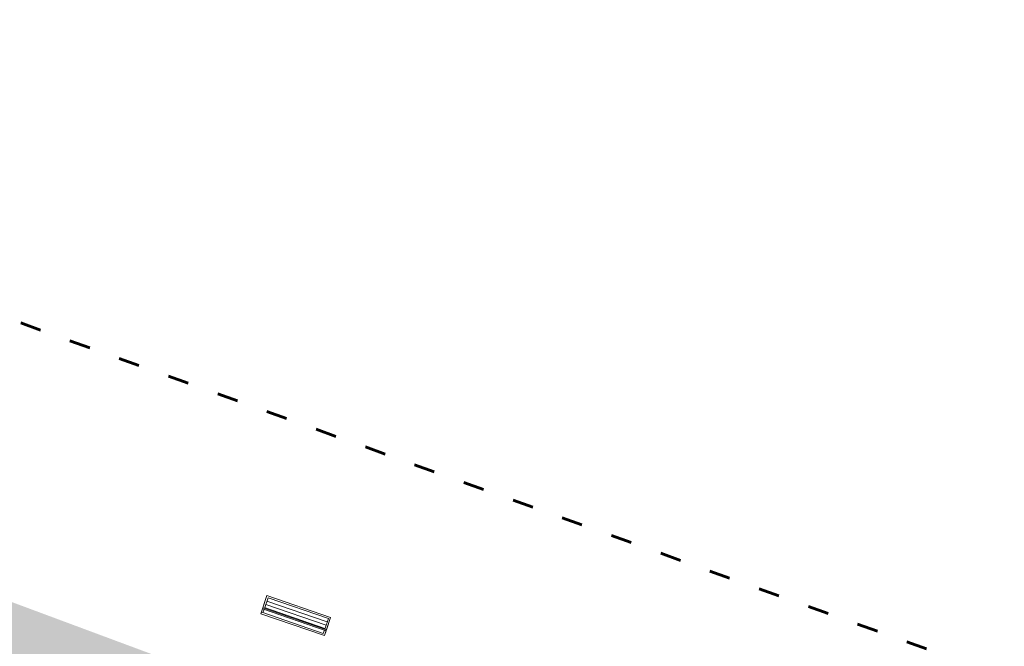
# Model space of a CAD drawing. Header units: millimetres. Extents: x 3129 to 3819, y 1527 to 1744.
# Tile 125 of 125: x 3199 to 3227, y 1667 to 1685. Entities that reach past the tile are written whole.
import ezdxf

# ---------------------------------------------------------------- set-up
doc = ezdxf.new("R2010")
doc.units = ezdxf.units.MM
doc.linetypes.add('ACAD_ISO03W100', pattern=[30, 12, -18])
doc.layers.get('0').update_dxf_attribs({"lineweight": 5})
for name, color, linetype, lineweight in [('1_poly', 74, 'Continuous', 9), ('1_projektowane', 7, 'Continuous', 5), ('granica', 1, 'ACAD_ISO03W100', 35)]:
    doc.layers.add(name, color=color, linetype=linetype, lineweight=lineweight)
picture_1 = doc.add_image_def('image1.jpg', size_in_pixel=(9921, 7015))

msp = doc.modelspace()

# ---------------------------------------------------------------- hatches: boundary and pattern name
at = {"layer": '1_poly'}
h = msp.add_hatch(dxfattribs=at)
h.set_pattern_fill('GRASS', color=256, scale=0.02)
h.paths.add_polyline_path([(3216.168, 1662.1), (3213.885, 1655.956), (3208.592, 1657.923), (3205.685, 1650.098), (3192.215, 1655.103), (3194.428, 1661.059), (3184.842, 1664.621), (3182.629, 1658.665), (3177.18, 1660.69), (3175.789, 1672.158), (3177.404, 1676.505)])

# ---------------------------------------------------------------- linework, layer by layer
at = {"layer": '1_projektowane', "linetype": 'Continuous'}
for p, q in [((3207.567, 1668.197), (3205.837, 1668.793)), ((3207.509, 1667.874), (3205.684, 1668.502)), ((3207.469, 1667.913), (3205.739, 1668.509)), ((3207.502, 1668.007), (3205.772, 1668.604)), ((3207.534, 1668.102), (3205.804, 1668.698)), ((3205.69, 1668.367), (3205.643, 1668.383)), ((3207.499, 1667.845), (3205.674, 1668.474))]:
    msp.add_line(p, q, dxfattribs=at)
msp.add_lwpolyline([(3205.627, 1668.336), (3205.806, 1668.856), (3207.63, 1668.228), (3207.451, 1667.708)], close=True, dxfattribs=at)
msp.add_lwpolyline([(3205.627, 1668.336), (3205.806, 1668.856), (3207.63, 1668.228), (3207.451, 1667.708)], close=True, dxfattribs=at)
for points in [[(3205.684, 1668.502), (3205.806, 1668.856), (3207.63, 1668.228), (3207.509, 1667.874)], [(3205.731, 1668.486), (3205.837, 1668.793), (3207.567, 1668.197), (3207.461, 1667.89)], [(3207.499, 1667.845), (3207.451, 1667.708), (3205.627, 1668.336), (3205.674, 1668.474)], [(3207.452, 1667.862), (3207.42, 1667.771), (3205.69, 1668.367), (3205.721, 1668.458)]]:
    msp.add_lwpolyline(points, dxfattribs=at)
at = {"layer": 'granica', "lineweight": 60, "ltscale": 0.05}
msp.add_lwpolyline([(3226.13, 1666.818), (3226.13, 1666.818), (3177.513, 1684.301), (3171.567, 1667.638), (3177.18, 1660.69), (3218.677, 1645.27), (3222.063, 1654.115), (3226.13, 1666.818)], close=True, dxfattribs=at)

# ---------------------------------------------------------------- pictures from other files: only their frames are drawn
image = msp.add_image(picture_1, insert=(3128.661, 1737.499), size_in_units=(210.236, 148.655), rotation=-90, dxfattribs=dict(fade=43))
image.dxf.flags = 7

doc.saveas('drawing.dxf')
